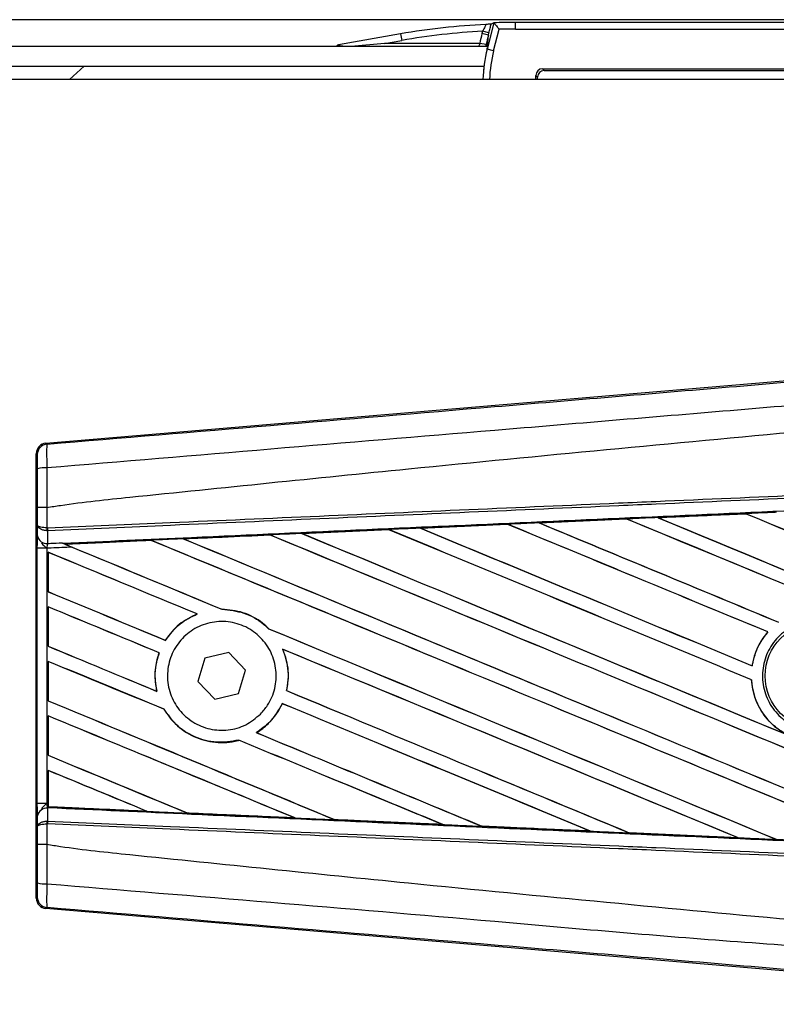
# Model space of a CAD drawing. Header units: millimetres. Extents: x 0 to 420, y 0 to 297.
# Tile 15 of 22: x 210 to 214, y 222 to 227. Entities that reach past the tile are written whole.
import ezdxf

# ---------------------------------------------------------------- set-up
doc = ezdxf.new("R2010")
doc.units = ezdxf.units.MM

msp = doc.modelspace()

# ---------------------------------------------------------------- linework, layer by layer
at = {"color": 7, "linetype": 'Continuous', "lineweight": 25}
for p, q in [((216.38975, 227.18436), (60.41313, 227.18436)), ((212.45769, 227.168), (212.42154, 227.02699)), ((212.45585, 227.01819), (212.48538, 227.13336)), ((212.45763, 227.16802), (212.45769, 227.168)), ((212.57289, 227.13445), (212.57289, 227.16989)), ((214.90823, 227.16989), (212.57289, 227.16989)), ((212.57289, 227.13445), (214.90823, 227.13445)), ((211.95807, 227.10862), (211.62601, 227.05007)), ((211.95807, 227.10862), (211.96422, 227.07371)), ((212.3966, 227.12256), (212.39345, 227.11028)), ((212.42777, 227.10148), (212.39345, 227.11028)), ((212.43092, 227.11376), (212.3966, 227.12256)), ((212.42284, 227.04257), (212.42777, 227.10148)), ((212.42777, 227.10148), (212.43092, 227.11376)), ((62.89458, 227.04257), (212.42421, 227.04257)), ((211.87154, 227.05737), (211.69437, 227.04187)), ((211.87154, 227.05737), (211.96422, 227.07371)), ((212.38184, 227.05737), (211.87154, 227.05737)), ((212.4167, 227.05098), (212.38184, 227.05737)), ((212.41527, 227.04257), (212.4167, 227.05098)), ((212.42154, 227.02699), (212.42218, 227.03464)), ((212.45585, 227.01819), (212.42154, 227.02699)), ((62.89458, 226.93622), (212.40394, 226.93622)), ((210.18613, 226.86532), (210.26491, 226.93622)), ((212.40355, 226.93622), (212.40096, 226.90519)), ((212.71743, 226.92175), (214.58154, 226.92175)), ((212.72671, 226.91247), (212.71743, 226.92175)), ((216.38975, 226.86532), (198.31064, 226.86532)), ((212.68198, 226.86532), (212.68198, 226.88631)), ((212.68198, 226.88631), (212.69126, 226.87703)), ((212.69126, 226.86532), (212.69126, 226.87703)), ((212.72671, 226.91247), (214.54499, 226.91247)), ((210.06114, 224.91971), (214.26656, 225.27431)), ((210.06114, 224.91971), (210.06669, 224.91462)), ((210.01473, 224.8581), (210.00919, 224.86319)), ((210.00919, 222.48659), (210.00919, 224.86319)), ((210.01556, 224.48098), (210.01556, 224.57546)), ((210.06648, 224.57559), (210.06652, 224.57559)), ((210.06652, 224.57559), (210.06652, 224.46631)), ((212.6991, 224.49325), (213.16747, 224.51409)), ((213.16774, 224.51396), (212.69959, 224.49306)), ((213.16747, 224.51409), (213.16774, 224.51396)), ((213.16774, 224.51396), (213.16832, 224.5134)), ((213.33446, 224.52138), (213.33415, 224.52149)), ((213.8041, 224.54226), (213.33446, 224.52138)), ((213.33642, 224.52088), (213.33446, 224.52138)), ((213.80395, 224.54233), (213.8041, 224.54226)), ((213.8041, 224.54226), (213.8047, 224.54169)), ((210.01505, 224.42317), (210.01556, 224.48098)), ((210.07005, 224.45124), (210.06647, 224.45131)), ((210.06652, 224.46631), (210.06876, 224.46631)), ((210.07005, 224.45124), (210.06944, 224.38297)), ((211.42989, 224.43657), (211.89464, 224.45735)), ((211.89464, 224.45735), (211.89536, 224.45702)), ((211.89536, 224.45702), (211.89592, 224.45649)), ((212.06436, 224.46493), (212.53104, 224.48576)), ((212.06513, 224.46464), (212.06436, 224.46493)), ((212.06701, 224.46417), (212.06513, 224.46464)), ((212.53104, 224.48576), (212.53149, 224.48555)), ((212.53149, 224.48555), (212.53206, 224.485)), ((212.69959, 224.49306), (212.6991, 224.49325)), ((212.70152, 224.49258), (212.69959, 224.49306)), ((210.62347, 224.39963), (210.16412, 224.37878)), ((210.62347, 224.39963), (210.62399, 224.39913)), ((210.79917, 224.40705), (210.79739, 224.4075)), ((211.25935, 224.42838), (211.2599, 224.42786)), ((211.43289, 224.43566), (211.43106, 224.43612)), ((210.01481, 222.9922), (210.01481, 224.35759)), ((210.06577, 224.35759), (210.01481, 224.35759)), ((210.06577, 224.35759), (210.06577, 222.9922)), ((210.14565, 224.38629), (210.15024, 224.3844)), ((210.16583, 224.37835), (210.16412, 224.37878)), ((210.07253, 224.33577), (210.07253, 224.12513)), ((210.07284, 224.3353), (210.07253, 224.33577)), ((210.07284, 224.12534), (210.07284, 224.3353)), ((210.07253, 224.12513), (210.07284, 224.12534)), ((210.07253, 224.04415), (210.07253, 223.83352)), ((210.07284, 224.04369), (210.07253, 224.04415)), ((210.07284, 223.83373), (210.07284, 224.04369)), ((211.00222, 224.03083), (211.00153, 224.03145)), ((210.86911, 224.00619), (210.87035, 224.00602)), ((211.25299, 223.92709), (211.25206, 223.92714)), ((210.69982, 223.86473), (210.6994, 223.86524)), ((213.92286, 223.90956), (213.92368, 223.90956)), ((210.07253, 223.83352), (210.07284, 223.83373)), ((211.32722, 223.81714), (211.32822, 223.81639)), ((210.66641, 223.79837), (210.66709, 223.79842)), ((210.91152, 223.77011), (210.87402, 223.64461)), ((211.03896, 223.8004), (210.91152, 223.77011)), ((211.1289, 223.70517), (211.03896, 223.8004)), ((210.07253, 223.75254), (210.07253, 223.54191)), ((210.07284, 223.75208), (210.07253, 223.75254)), ((210.07284, 223.54212), (210.07284, 223.75208)), ((213.83954, 223.72872), (213.839, 223.72928)), ((211.09141, 223.57967), (211.1289, 223.70517)), ((213.83544, 223.65413), (213.83605, 223.65421)), ((210.87402, 223.64461), (210.96397, 223.54939)), ((210.6548, 223.5918), (210.654, 223.59247)), ((210.96397, 223.54939), (211.09141, 223.57967)), ((211.34862, 223.5958), (211.34797, 223.59573)), ((210.07253, 223.54191), (210.07284, 223.54212)), ((210.69248, 223.49598), (210.69317, 223.49603)), ((211.32454, 223.52664), (211.32498, 223.52612)), ((210.07253, 223.46093), (210.07253, 223.2503)), ((210.07284, 223.46047), (210.07253, 223.46093)), ((210.07284, 223.25051), (210.07284, 223.46047)), ((211.18751, 223.37104), (211.18648, 223.37114)), ((211.09254, 223.33094), (211.09299, 223.33042)), ((210.07253, 223.2503), (210.07284, 223.25051)), ((210.07253, 223.16932), (210.07253, 222.9919)), ((210.07284, 223.16885), (210.07253, 223.16932)), ((210.07284, 222.97566), (210.07284, 223.16885)), ((210.06577, 222.9922), (210.01481, 222.9922)), ((210.06577, 222.9922), (210.07253, 222.9919)), ((210.07246, 222.96891), (210.07244, 222.96669)), ((210.07253, 222.9919), (210.07253, 222.97403)), ((210.07253, 222.97403), (210.07259, 222.97516)), ((210.07284, 222.97566), (210.07259, 222.97516)), ((210.07259, 222.97516), (210.60013, 222.95121)), ((210.01556, 222.8688), (210.01505, 222.92661)), ((210.06944, 222.96682), (210.07005, 222.89854)), ((210.07244, 222.96669), (210.06944, 222.96682)), ((210.60013, 222.95121), (210.59794, 222.95184)), ((210.81611, 222.94196), (210.81677, 222.9414)), ((211.39217, 222.91541), (211.38989, 222.91606)), ((210.01556, 222.77432), (210.01556, 222.8688)), ((210.07005, 222.89854), (210.06647, 222.89847)), ((210.06652, 222.88347), (210.06652, 222.77419)), ((210.06876, 222.88347), (210.06652, 222.88347)), ((211.60449, 222.9064), (211.60518, 222.90581)), ((212.18344, 222.87983), (212.18108, 222.8805)), ((212.18344, 222.87983), (212.18433, 222.87949)), ((212.39265, 222.87102), (212.39336, 222.87042)), ((212.39397, 222.87014), (212.39336, 222.87042)), ((212.39336, 222.87042), (212.97393, 222.84447)), ((212.97393, 222.84447), (212.97151, 222.84515)), ((212.97393, 222.84447), (212.97444, 222.84428)), ((213.18059, 222.83584), (213.18131, 222.83522)), ((213.18164, 222.83506), (213.18131, 222.83522)), ((213.76394, 222.80922), (213.18164, 222.83506)), ((210.06652, 222.77419), (210.06648, 222.77419)), ((213.76366, 222.80932), (213.76119, 222.81002)), ((213.76366, 222.80932), (213.76394, 222.80922)), ((210.00919, 222.48659), (210.01473, 222.49168)), ((210.06669, 222.43516), (210.06114, 222.43007)), ((214.26656, 222.07547), (210.06114, 222.43007))]:
    msp.add_line(p, q, dxfattribs=at)
msp.add_circle((214.19189, 223.67489), 0.28359, dxfattribs=at)
for centre, radius, start, end in [((211.62852, 227.0364), 0.01389, 100.42565, 153.66125), ((210.07146, 224.8581), 0.05672, 94.82433, 179.99539), ((210.05471, 224.65592), 0.13186, 85.09319, 107.31758), ((210.22345, 224.45824), 0.15713, 177.05597, 182.52778), ((210.22704, 224.47224), 0.15839, 182.14324, 187.61854), ((210.06435, 224.43298), 0.05027, 191.25385, 275.81306), ((210.06435, 222.9168), 0.05027, 84.18694, 168.74615), ((210.22345, 222.89154), 0.15713, 177.47222, 182.94403), ((210.22704, 222.87755), 0.15839, 172.38146, 177.85676), ((210.05471, 222.69386), 0.13186, 252.68242, 274.90681), ((210.07146, 222.49169), 0.05672, 180.00461, 265.17567)]:
    msp.add_arc(centre, radius, start, end, dxfattribs=at)
for centre, major_axis, ratio, start_param, end_param in [((212.57363, 223.61701), (-0.30901, 3.53196), 0.9998496, 6.2409572, 6.3704384), ((212.5358, 224.04945), (2.84545, 2.99629), 0.6310263, 1.0071943, 1.0116565), ((212.57298, 223.62444), (-0.30901, 3.53196), 0.9998496, 6.1959322, 6.2284522), ((212.57298, 223.62444), (0.30592, -3.49666), 0.9998465, 3.0543395, 3.0792767), ((212.57363, 223.61701), (0.30592, -3.49666), 0.9998465, 3.1047792, 3.2288458), ((213.11366, 226.92007), (0.0634, 0.75793), 0.9787714, 1.3996837, 1.4709399), ((213.11366, 226.92007), (0.06051, 0.72336), 0.97672, 1.3996837, 1.4709399), ((213.10748, 226.8461), (0.06025, 0.72032), 0.9808315, 1.3996837, 1.6260534), ((213.10748, 226.8461), (0.05736, 0.68575), 0.9787714, 1.3996837, 1.6245401), ((212.71744, 226.8863), (0.02507, -0.02507), 0.9996955, 2.3563468, 3.9268385), ((212.72672, 226.87702), (0.02507, -0.02507), 0.9996955, 2.3563468, 3.9268385), ((210.06591, 224.86319), (-0.04176, 0.03839), 0.9999298, 5.5398822, 7.0264884), ((216.24165, 223.58699), (60.7812, 2.65457), 0.0174384, 1.6206202, 1.6283115), ((216.24165, 222.66699), (60.81632, -25.19287), 0.0080625, 1.5741362, 1.6247061), ((216.24165, 222.66699), (60.78088, -25.17818), 0.0080625, 1.5741362, 1.6247216), ((216.24165, 223.89097), (60.81632, -25.19287), 0.0080625, 4.6679028, 4.7087439), ((216.24165, 223.58699), (60.7812, 2.65457), 0.0174384, 1.6101394, 1.6178511), ((216.24165, 223.89097), (60.78088, -25.17818), 0.0080625, 4.6679124, 4.70873), ((216.24165, 222.9586), (60.81632, -25.19287), 0.0080625, 1.5811211, 1.6142297), ((216.24165, 222.9586), (60.78088, -25.17818), 0.0080625, 1.5811349, 1.6142408), ((216.24165, 223.58699), (60.7812, 2.65457), 0.0174384, 1.6415937, 1.6492334), ((216.24165, 222.08376), (60.81632, -25.19287), 0.0080625, 1.6137014, 1.6456745), ((216.24165, 222.08376), (60.78088, -25.17818), 0.0080625, 1.6137346, 1.6456952), ((216.24165, 223.30775), (60.81632, -25.19287), 0.0080625, 4.6469879, 4.676221), ((216.24165, 223.58699), (60.7812, 2.65457), 0.0174384, 1.6311045, 1.6387719), ((216.24165, 223.30775), (60.78088, -25.17818), 0.0080625, 4.6469916, 4.676189), ((216.24165, 222.37537), (60.81632, -25.19287), 0.0080625, 1.6122595, 1.6351872), ((216.24165, 222.37537), (60.78088, -25.17818), 0.0080625, 1.6122952, 1.635206), ((216.24165, 223.59936), (60.81632, -25.19287), 0.0080625, 4.657446, 4.6785423), ((216.24165, 223.59936), (60.78088, -25.17818), 0.0080625, 4.657452, 4.6785144), ((216.24165, 223.58699), (60.7812, 2.65457), 0.0174384, 1.6625911, 1.6701642), ((216.24165, 221.50054), (60.81632, -25.19287), 0.0080625, 1.6019097, 1.6666749), ((216.24165, 221.50054), (60.78088, -25.17818), 0.0080625, 1.6019696, 1.6666926), ((216.24165, 222.72453), (60.81632, -25.19287), 0.0080625, 4.6260612, 4.6913082), ((216.24165, 223.58699), (60.7812, 2.65457), 0.0174384, 1.6520889, 1.6596971), ((216.24165, 222.72453), (60.78088, -25.17818), 0.0080625, 4.6260664, 4.6912803), ((216.24165, 221.79215), (60.81632, -25.19287), 0.0080625, 1.5889473, 1.6561698), ((216.24165, 221.79215), (60.78088, -25.17818), 0.0080625, 1.5889989, 1.6561903), ((216.24165, 223.01614), (60.81632, -25.19287), 0.0080625, 4.6365269, 4.6792527), ((216.24165, 223.01614), (60.78088, -25.17818), 0.0080625, 4.6365302, 4.6791045), ((216.24165, 222.43292), (60.81632, -25.19287), 0.0080625, 4.6155889, 4.6162365), ((216.24165, 222.43292), (60.78088, -25.17818), 0.0080625, 4.6155994, 4.6294087), ((216.24165, 222.43292), (60.81632, -25.19287), 0.0080625, 4.6162365, 4.6294706), ((216.24165, 221.20893), (60.81632, -25.19287), 0.0080625, 1.662571, 1.675749), ((216.24165, 221.20893), (60.78088, -25.17818), 0.0080625, 1.6626432, 1.6758033), ((216.24165, 222.1413), (60.81632, -25.19287), 0.0080625, 4.614116, 4.6244786), ((216.24165, 222.1413), (60.78088, -25.17818), 0.0080625, 4.6140616, 4.6244184), ((216.24165, 220.91731), (60.81632, -25.19287), 0.0080625, 1.6659268, 1.675749), ((216.24165, 220.91731), (60.78088, -25.17818), 0.0080625, 1.6659917, 1.6758033), ((216.24165, 222.43292), (60.81632, -25.19287), 0.0080625, 4.6335933, 4.6783545), ((216.24165, 222.43292), (60.78088, -25.17818), 0.0080625, 4.6335606, 4.6783179), ((216.24165, 221.84969), (60.81632, -25.19287), 0.0080625, 4.614116, 4.6237352), ((216.24165, 221.84969), (60.78088, -25.17818), 0.0080625, 4.6140616, 4.6236682), ((216.24165, 221.20893), (60.81632, -25.19287), 0.0080625, 1.6148882, 1.6550317), ((216.24165, 221.20893), (60.78088, -25.17818), 0.0080625, 1.6149572, 1.6550624), ((216.24165, 220.6257), (60.81632, -25.19287), 0.0080625, 1.6654961, 1.675749), ((216.24165, 220.6257), (60.78088, -25.17818), 0.0080625, 1.665561, 1.6758033), ((216.24165, 222.1413), (60.81632, -25.19287), 0.0080625, 4.6351756, 4.6653921), ((216.24165, 222.1413), (60.78088, -25.17818), 0.0080625, 4.6351392, 4.6653454), ((216.24165, 221.55808), (60.81632, -25.19287), 0.0080625, 4.614116, 4.6394359), ((216.24165, 221.55808), (60.78088, -25.17818), 0.0080625, 4.6140616, 4.6393619), ((216.24165, 220.91731), (60.81632, -25.19287), 0.0080625, 1.6278844, 1.655076), ((216.24165, 220.91731), (60.78088, -25.17818), 0.0080625, 1.627964, 1.6551159), ((216.24165, 220.33409), (60.81632, -25.19287), 0.0080625, 1.6539356, 1.675749), ((216.24165, 220.33409), (60.78088, -25.17818), 0.0080625, 1.6540446, 1.6758033), ((216.24165, 221.84969), (60.81632, -25.19287), 0.0080625, 4.6325112, 4.6524197), ((216.24165, 221.84969), (60.78088, -25.17818), 0.0080625, 4.6324797, 4.6523609), ((216.24165, 220.6257), (60.81632, -25.19287), 0.0080625, 1.6408998, 1.6589038), ((216.24165, 220.6257), (60.78088, -25.17818), 0.0080625, 1.6409924, 1.6589459), ((216.24165, 221.26647), (60.81632, -25.19287), 0.0080625, 4.614116, 4.6264399), ((216.24165, 221.26647), (60.78088, -25.17818), 0.0080625, 4.6140616, 4.6263463), ((216.24165, 220.04248), (60.81632, -25.19287), 0.0080625, 1.6669927, 1.675749), ((216.24165, 220.04248), (60.78088, -25.17818), 0.0080625, 1.6671231, 1.6758033), ((216.24165, 223.76279), (60.7812, -2.65457), 0.0174384, 4.6114834, 4.6201637), ((216.24165, 223.76279), (60.7812, -2.65457), 0.0174384, 4.6237681, 4.6332421), ((216.24165, 223.76279), (60.7812, -2.65457), 0.0174384, 4.6367837, 4.6462943), ((216.24165, 223.76279), (60.7812, -2.65457), 0.0174384, 4.6497827, 4.6593227), ((216.24165, 223.76279), (60.7812, -2.65457), 0.0174384, 4.6627672, 4.6723296), ((216.24165, 223.76279), (60.7812, -2.65457), 0.0174384, 4.6757396, 4.6853172), ((210.06591, 222.48659), (-0.04176, -0.03839), 0.9999298, 5.5398822, 7.0264884)]:
    msp.add_ellipse(centre, major_axis=major_axis, ratio=ratio, start_param=start_param, end_param=end_param, dxfattribs=at)
for points, knots in [([(212.41398, 227.15887), (212.4141, 227.15877), (212.41441, 227.15851), (212.41293, 227.15446), (212.40909, 227.14621), (212.40341, 227.13502), (212.39889, 227.12675), (212.3966, 227.12256)], [0, 0, 0, 0, 0.1198481, 0.3183141, 0.5328656, 0.7630213, 1, 1, 1, 1]), ([(212.44239, 227.16096), (212.44157, 227.16083), (212.43961, 227.16051), (212.42861, 227.15977), (212.41862, 227.15916), (212.41406, 227.15888), (212.41398, 227.15887)], [0, 0, 0, 0, 0.291984, 0.6959149, 0.9948299, 1, 1, 1, 1]), ([(212.43092, 227.11376), (212.43304, 227.12215), (212.4374, 227.13934), (212.4407, 227.15365), (212.44239, 227.16096)], [0, 0, 0, 0, 0.4885692, 1, 1, 1, 1]), ([(212.45769, 227.168), (212.45802, 227.16759), (212.45868, 227.16678), (212.46242, 227.16211), (212.46794, 227.15521), (212.47571, 227.1455), (212.48192, 227.13771), (212.48532, 227.13344), (212.48538, 227.13336)], [0, 0, 0, 0, 0.1679428, 0.3353029, 0.5164487, 0.7333953, 0.9947379, 1, 1, 1, 1]), ([(211.64839, 227.04257), (211.64494, 227.0428), (211.63896, 227.0432), (211.63189, 227.04544), (211.62711, 227.0473), (211.62461, 227.04872), (211.62404, 227.04946), (211.6246, 227.04981), (211.62544, 227.04998), (211.62594, 227.05006), (211.62601, 227.05007)], [0, 0, 0, 0, 0.2525016, 0.4367111, 0.6219504, 0.7608306, 0.8679636, 0.9416417, 0.9921803, 1, 1, 1, 1]), ([(212.38184, 227.05737), (212.38038, 227.05331), (212.3785, 227.04809), (212.37726, 227.04357), (212.37698, 227.04257)], [0, 0, 0, 0, 0.77886434, 1, 1, 1, 1]), ([(210.06669, 224.91462), (210.86418, 224.98122), (212.07905, 225.08269), (213.71608, 225.22), (214.97278, 225.32561), (215.81101, 225.39624), (216.23003, 225.43155)], [0, 0, 0, 0, 0.38905274, 0.59267292, 0.79638077, 1, 1, 1, 1]), ([(216.24063, 225.30518), (216.24062, 225.30518), (215.82064, 225.26999), (214.98058, 225.19891), (213.721, 225.09318), (212.08116, 224.9556), (210.86436, 224.85398), (210.06599, 224.7873)], [0, 0, 0, 0, 0.0000007, 0.2037107, 0.4074721, 0.6112331, 1, 1, 1, 1]), ([(210.06652, 224.57559), (210.09034, 224.57942), (210.23732, 224.60301), (210.88222, 224.66866), (212.20724, 224.80548), (214.11894, 224.98553), (215.53379, 225.11639), (216.24165, 225.18186)], [0, 0, 0, 0, 0.0117013, 0.0722088, 0.3141935, 0.6568871, 1, 1, 1, 1]), ([(210.06669, 224.91462), (210.06618, 224.91287), (210.06518, 224.90939), (210.06452, 224.88454), (210.06461, 224.84838), (210.06526, 224.81344), (210.06584, 224.79258), (210.06599, 224.7873)], [0, 0, 0, 0, 0.2310896, 0.4626691, 0.6930315, 0.9222733, 1, 1, 1, 1]), ([(210.01546, 224.78181), (210.01546, 224.78498), (210.01545, 224.79752), (210.01537, 224.81851), (210.01521, 224.84021), (210.01498, 224.85507), (210.01482, 224.85709), (210.01473, 224.8581)], [0, 0, 0, 0, 0.077747, 0.3068364, 0.5369565, 0.7685092, 1, 1, 1, 1]), ([(210.01556, 224.57546), (210.01555, 224.59361), (210.01555, 224.6625), (210.0155, 224.7312), (210.01546, 224.78181)], [0, 0, 0, 0, 0.2634259, 1, 1, 1, 1]), ([(210.06599, 224.7873), (210.06612, 224.73541), (210.06629, 224.66493), (210.06644, 224.59424), (210.06648, 224.57559)], [0, 0, 0, 0, 0.7361158, 1, 1, 1, 1]), ([(210.06876, 224.46631), (210.28779, 224.47586), (210.77256, 224.497), (211.5243, 224.52978), (212.32381, 224.56465), (212.92408, 224.59082), (213.52438, 224.617), (214.12468, 224.64318), (215.09698, 224.68557), (215.80264, 224.71634), (216.24127, 224.73547)], [0, 0, 0, 0, 0.1067875, 0.2363437, 0.3660006, 0.49568, 0.5280684, 0.6576246, 0.7871807, 1, 1, 1, 1]), ([(216.24193, 224.72043), (215.80334, 224.7013), (215.09775, 224.67052), (214.12555, 224.62812), (213.52532, 224.60194), (212.92508, 224.57576), (212.32487, 224.54958), (211.52544, 224.51472), (210.77377, 224.48193), (210.28906, 224.46079), (210.07005, 224.45124)], [0, 0, 0, 0, 0.2128192, 0.3423754, 0.4719315, 0.5043199, 0.6339993, 0.7636563, 0.8932125, 1, 1, 1, 1]), ([(210.15024, 224.3844), (210.37968, 224.39482), (210.92141, 224.4194), (211.62038, 224.45092), (212.40294, 224.48605), (213.18615, 224.52105), (214.12676, 224.56283), (215.06791, 224.60437), (215.774, 224.63534), (216.16629, 224.65248), (216.24474, 224.6559)], [0, 0, 0, 0, 0.1133009, 0.26751, 0.3446127, 0.4988218, 0.6530308, 0.8072398, 0.9614489, 1, 1, 1, 1]), ([(210.06648, 224.57559), (210.0602, 224.57558), (210.04764, 224.57558), (210.03174, 224.57555), (210.02035, 224.57552), (210.01598, 224.57548), (210.01564, 224.57546), (210.01556, 224.57546)], [0, 0, 0, 0, 0.2310628, 0.4621255, 0.6931886, 0.9283933, 1, 1, 1, 1]), ([(213.96953, 224.54967), (213.95892, 224.5492), (213.90373, 224.54675), (213.84854, 224.54431), (213.80395, 224.54233)], [0, 0, 0, 0, 0.1920833, 1, 1, 1, 1]), ([(213.33415, 224.52149), (213.32355, 224.52102), (213.26798, 224.51855), (213.21243, 224.51609), (213.16747, 224.51409)], [0, 0, 0, 0, 0.1907829, 1, 1, 1, 1]), ([(213.33415, 224.52149), (213.46221, 224.52718), (213.6188, 224.53413), (213.77542, 224.54107), (213.80395, 224.54233)], [0, 0, 0, 0, 0.81785239, 1, 1, 1, 1]), ([(210.06652, 224.46631), (210.06053, 224.46664), (210.04863, 224.46728), (210.03338, 224.47001), (210.0218, 224.47379), (210.01652, 224.47764), (210.01559, 224.48011), (210.01556, 224.48094), (210.01556, 224.48098)], [0, 0, 0, 0, 0.2164201, 0.4299321, 0.6491465, 0.8823001, 0.9946844, 1, 1, 1, 1]), ([(210.06647, 224.45131), (210.06048, 224.45197), (210.04858, 224.45326), (210.03334, 224.45879), (210.02177, 224.46643), (210.01651, 224.47423), (210.01559, 224.47923), (210.01556, 224.48091), (210.01556, 224.48098)], [0, 0, 0, 0, 0.2164201, 0.4299321, 0.6491465, 0.8823001, 0.9946844, 1, 1, 1, 1]), ([(211.89536, 224.45702), (211.85634, 224.45527), (211.70154, 224.44831), (211.5468, 224.44134), (211.43106, 224.43612)], [0, 0, 0, 0, 0.2520371, 1, 1, 1, 1]), ([(212.06436, 224.46493), (212.05376, 224.46446), (211.99719, 224.46193), (211.94062, 224.45941), (211.89464, 224.45735)], [0, 0, 0, 0, 0.1872412, 1, 1, 1, 1]), ([(212.53149, 224.48555), (212.43689, 224.48131), (212.28141, 224.47435), (212.12599, 224.46738), (212.06513, 224.46464)], [0, 0, 0, 0, 0.60839948, 1, 1, 1, 1]), ([(212.6991, 224.49325), (212.6885, 224.49277), (212.63367, 224.49033), (212.57765, 224.48783), (212.53223, 224.48581), (212.53104, 224.48576)], [0, 0, 0, 0, 0.1891642, 0.9787735, 1, 1, 1, 1]), ([(210.01481, 224.35759), (210.01482, 224.36969), (210.01484, 224.39215), (210.01496, 224.41312), (210.01504, 224.42184), (210.01505, 224.42317)], [0, 0, 0, 0, 0.4977123, 0.9237782, 1, 1, 1, 1]), ([(210.16165, 224.37975), (210.21654, 224.38221), (210.36987, 224.38908), (210.52329, 224.39596), (210.62178, 224.40037)], [0, 0, 0, 0, 0.3579755, 1, 1, 1, 1]), ([(210.79567, 224.40817), (210.78509, 224.40769), (210.73218, 224.40532), (210.67422, 224.40272), (210.62684, 224.4006), (210.62178, 224.40037)], [0, 0, 0, 0, 0.1825482, 0.9127414, 1, 1, 1, 1]), ([(210.62178, 224.40037), (210.62231, 224.40015), (210.62323, 224.39975), (210.6234, 224.39966), (210.62347, 224.39963)], [0, 0, 0, 0, 0.5769873, 1, 1, 1, 1]), ([(210.79567, 224.40817), (210.86492, 224.41127), (211.01906, 224.41818), (211.17329, 224.42508), (211.25823, 224.42889)], [0, 0, 0, 0, 0.4492129, 1, 1, 1, 1]), ([(210.79739, 224.4075), (210.79722, 224.40756), (210.79694, 224.40766), (210.79602, 224.40803), (210.79567, 224.40817)], [0, 0, 0, 0, 0.615701, 1, 1, 1, 1]), ([(211.25935, 224.42838), (211.11966, 224.42207), (210.96564, 224.41512), (210.8117, 224.40815), (210.79739, 224.4075)], [0, 0, 0, 0, 0.9070225, 1, 1, 1, 1]), ([(211.42989, 224.43657), (211.4193, 224.4361), (211.36208, 224.43353), (211.30486, 224.43097), (211.25823, 224.42889)], [0, 0, 0, 0, 0.18503, 1, 1, 1, 1]), ([(211.25823, 224.42889), (211.25865, 224.42871), (211.25924, 224.42845), (211.25933, 224.4284), (211.25935, 224.42838)], [0, 0, 0, 0, 0.6973497, 1, 1, 1, 1]), ([(211.43106, 224.43612), (211.4309, 224.43618), (211.43068, 224.43626), (211.43005, 224.43651), (211.42989, 224.43657)], [0, 0, 0, 0, 0.748666, 1, 1, 1, 1]), ([(210.0366, 224.38524), (210.04203, 224.37929), (210.05101, 224.36946), (210.06147, 224.36101), (210.06566, 224.35767), (210.06577, 224.35759)], [0, 0, 0, 0, 0.5998185, 0.9900583, 1, 1, 1, 1]), ([(210.06944, 224.38297), (210.06932, 224.38245), (210.06849, 224.37908), (210.06714, 224.37164), (210.06616, 224.36301), (210.06582, 224.35833), (210.06577, 224.35759)], [0, 0, 0, 0, 0.0771068, 0.5053181, 0.9215233, 1, 1, 1, 1]), ([(210.20084, 224.36348), (210.16362, 224.36185), (210.11859, 224.35989), (210.07357, 224.35793), (210.06577, 224.35759)], [0, 0, 0, 0, 0.8265638, 1, 1, 1, 1]), ([(210.06944, 224.38297), (210.07531, 224.38322), (210.10071, 224.38433), (210.12612, 224.38544), (210.14565, 224.38629)], [0, 0, 0, 0, 0.231001, 1, 1, 1, 1]), ([(210.14565, 224.38629), (210.15773, 224.38131), (210.17601, 224.37378), (210.19455, 224.36609), (210.20084, 224.36348)], [0, 0, 0, 0, 0.6608732, 1, 1, 1, 1]), ([(210.16165, 224.37975), (210.15972, 224.38053), (210.1563, 224.38191), (210.15207, 224.38365), (210.15024, 224.3844)], [0, 0, 0, 0, 0.5670555, 1, 1, 1, 1]), ([(210.16412, 224.37878), (210.16393, 224.37885), (210.16356, 224.37898), (210.16227, 224.3795), (210.16165, 224.37975)], [0, 0, 0, 0, 0.51745328, 1, 1, 1, 1]), ([(211.25299, 223.92709), (211.24226, 223.937), (211.20227, 223.97396), (211.11819, 224.02013), (211.03991, 224.02773), (211.00153, 224.03145)], [0, 0, 0, 0, 0.1573825, 0.5868292, 1, 1, 1, 1]), ([(211.00222, 224.03083), (211.04204, 224.02676), (211.1219, 224.01858), (211.20464, 223.97127), (211.24299, 223.93559), (211.25206, 223.92714)], [0, 0, 0, 0, 0.431457, 0.865462, 1, 1, 1, 1]), ([(210.86911, 224.00619), (210.83561, 223.98966), (210.7679, 223.95623), (210.7224, 223.89578), (210.6994, 223.86524)], [0, 0, 0, 0, 0.4947316, 1, 1, 1, 1]), ([(210.69982, 223.86473), (210.72416, 223.8968), (210.77014, 223.95737), (210.83829, 223.99045), (210.87035, 224.00602)], [0, 0, 0, 0, 0.5295417, 1, 1, 1, 1]), ([(214.40156, 223.46326), (214.37545, 223.44204), (214.32321, 223.39959), (214.22374, 223.37337), (214.12238, 223.37944), (214.02842, 223.41931), (213.95303, 223.48789), (213.9046, 223.5776), (213.88861, 223.67823), (213.90681, 223.77844), (213.95712, 223.86698), (214.0339, 223.93391), (214.12854, 223.97166), (214.23038, 223.97596), (214.32792, 223.94629), (214.41013, 223.88598), (214.46769, 223.8019), (214.49425, 223.70341), (214.48643, 223.60212), (214.45161, 223.51942), (214.41547, 223.47886), (214.40156, 223.46326)], [0, 0, 0, 0, 0.0537008, 0.107401, 0.161118, 0.214849, 0.268575, 0.3222758, 0.3759418, 0.429583, 0.4832243, 0.5368906, 0.5905915, 0.6443177, 0.6980486, 0.7517655, 0.8054595, 0.8591318, 0.9127903, 0.9664454, 1, 1, 1, 1]), ([(211.20901, 223.47072), (211.18371, 223.44966), (211.13311, 223.40752), (211.03615, 223.38078), (210.93693, 223.38561), (210.8445, 223.4237), (210.77005, 223.49019), (210.72195, 223.57754), (210.70554, 223.67564), (210.72242, 223.77343), (210.77056, 223.8601), (210.84463, 223.92609), (210.93655, 223.964), (211.03609, 223.96935), (211.13191, 223.9413), (211.21299, 223.883), (211.27003, 223.80121), (211.29677, 223.70524), (211.28999, 223.60641), (211.25688, 223.52571), (211.22227, 223.48596), (211.20901, 223.47072)], [0, 0, 0, 0, 0.053804, 0.1076031, 0.1615183, 0.2155014, 0.269422, 0.323168, 0.3767051, 0.4301008, 0.4834934, 0.5370217, 0.5907565, 0.6446694, 0.6986525, 0.7525749, 0.8063418, 0.8599294, 0.9133852, 0.9668046, 1, 1, 1, 1]), ([(213.92286, 223.90956), (213.91077, 223.89423), (213.87391, 223.84751), (213.84848, 223.78336), (213.8403, 223.73665), (213.839, 223.72928)], [0, 0, 0, 0, 0.2914904, 0.8881008, 1, 1, 1, 1]), ([(213.83954, 223.72872), (213.84899, 223.76771), (213.86504, 223.83396), (213.90659, 223.88753), (213.92368, 223.90956)], [0, 0, 0, 0, 0.5886716, 1, 1, 1, 1]), ([(211.32722, 223.81714), (211.33993, 223.77953), (211.36435, 223.70726), (211.35328, 223.63188), (211.34797, 223.59573)], [0, 0, 0, 0, 0.520389, 1, 1, 1, 1]), ([(211.34862, 223.5958), (211.35132, 223.61022), (211.36133, 223.66376), (211.35629, 223.74081), (211.33533, 223.79727), (211.32822, 223.81639)], [0, 0, 0, 0, 0.1960692, 0.727723, 1, 1, 1, 1]), ([(210.66641, 223.79837), (210.66105, 223.78153), (210.64363, 223.72675), (210.64124, 223.65511), (210.65159, 223.60429), (210.654, 223.59247)], [0, 0, 0, 0, 0.2539841, 0.8264322, 1, 1, 1, 1]), ([(210.6548, 223.5918), (210.64885, 223.63109), (210.63824, 223.70112), (210.65829, 223.76874), (210.66709, 223.79842)], [0, 0, 0, 0, 0.5610233, 1, 1, 1, 1]), ([(213.83544, 223.65413), (213.83602, 223.64666), (213.83971, 223.5994), (213.86591, 223.51434), (213.93107, 223.4213), (213.99024, 223.3816), (214.01608, 223.36425)], [0, 0, 0, 0, 0.06334465, 0.40073353, 0.73819073, 1, 1, 1, 1]), ([(214.02379, 223.36072), (214.003, 223.37352), (213.94812, 223.40729), (213.88023, 223.4894), (213.84348, 223.58097), (213.83775, 223.63746), (213.83605, 223.65421)], [0, 0, 0, 0, 0.20128692, 0.53121859, 0.86098152, 1, 1, 1, 1]), ([(210.69248, 223.49598), (210.71137, 223.46879), (210.75314, 223.40866), (210.84969, 223.34488), (210.96694, 223.31301), (211.05056, 223.31932), (211.09115, 223.32994), (211.09299, 223.33042)], [0, 0, 0, 0, 0.2124905, 0.4699569, 0.7284596, 0.9876644, 1, 1, 1, 1]), ([(211.09254, 223.33094), (211.05283, 223.32443), (210.97325, 223.31137), (210.85475, 223.34364), (210.75599, 223.40637), (210.71299, 223.46773), (210.69317, 223.49603)], [0, 0, 0, 0, 0.2586156, 0.5182547, 0.7778659, 1, 1, 1, 1]), ([(211.32454, 223.52664), (211.30477, 223.49177), (211.26965, 223.42982), (211.21178, 223.38899), (211.18648, 223.37114)], [0, 0, 0, 0, 0.5628369, 1, 1, 1, 1]), ([(211.18751, 223.37104), (211.19086, 223.37315), (211.21559, 223.3887), (211.26909, 223.4331), (211.30761, 223.48849), (211.32465, 223.52539), (211.32498, 223.52612)], [0, 0, 0, 0, 0.0566586, 0.4186058, 0.988574, 1, 1, 1, 1]), ([(210.01505, 222.92661), (210.01498, 222.93611), (210.01486, 222.9538), (210.01481, 222.9783), (210.01481, 222.99044), (210.01481, 222.9922)], [0, 0, 0, 0, 0.4975078, 0.9271867, 1, 1, 1, 1]), ([(210.06577, 222.9922), (210.06566, 222.99211), (210.06147, 222.98877), (210.05101, 222.98033), (210.04203, 222.97049), (210.0366, 222.96454)], [0, 0, 0, 0, 0.0099417, 0.4001815, 1, 1, 1, 1]), ([(210.06577, 222.9922), (210.06582, 222.99152), (210.06616, 222.98681), (210.06719, 222.97728), (210.06865, 222.97049), (210.06944, 222.96682)], [0, 0, 0, 0, 0.07186819, 0.49878626, 1, 1, 1, 1]), ([(210.07253, 222.9919), (210.07252, 222.98725), (210.07252, 222.9786), (210.07247, 222.97054), (210.07244, 222.96719), (210.07244, 222.96669)], [0, 0, 0, 0, 0.4979723, 0.9247743, 1, 1, 1, 1]), ([(210.07246, 222.96891), (210.07247, 222.97042), (210.07249, 222.97254), (210.07252, 222.9737), (210.07253, 222.97403)], [0, 0, 0, 0, 0.7081808, 1, 1, 1, 1]), ([(216.24474, 222.69388), (216.16629, 222.6973), (215.774, 222.71444), (215.06791, 222.74541), (214.12676, 222.78695), (213.18615, 222.82873), (212.40294, 222.86373), (211.62039, 222.89886), (210.89543, 222.93155), (210.32781, 222.95732), (210.07246, 222.96891)], [0, 0, 0, 0, 0.0380636, 0.1903223, 0.342581, 0.4948397, 0.6470984, 0.723226, 0.8754847, 1, 1, 1, 1]), ([(210.60254, 222.95027), (210.53566, 222.95327), (210.39254, 222.95968), (210.21588, 222.9676), (210.10611, 222.97253), (210.07253, 222.97403)], [0, 0, 0, 0, 0.3784171, 0.8098591, 1, 1, 1, 1]), ([(210.60013, 222.95121), (210.60037, 222.95113), (210.60079, 222.95097), (210.602, 222.95049), (210.60254, 222.95027)], [0, 0, 0, 0, 0.5548092, 1, 1, 1, 1]), ([(210.60254, 222.95027), (210.61312, 222.9498), (210.66602, 222.94742), (210.73804, 222.9442), (210.7995, 222.94144), (210.81861, 222.94059)], [0, 0, 0, 0, 0.1469211, 0.7346058, 1, 1, 1, 1]), ([(210.81861, 222.94059), (210.81806, 222.94083), (210.81708, 222.94125), (210.81686, 222.94135), (210.81677, 222.9414)], [0, 0, 0, 0, 0.5692261, 1, 1, 1, 1]), ([(210.81677, 222.9414), (210.82462, 222.94105), (211.01634, 222.93237), (211.20819, 222.92371), (211.39217, 222.91541)], [0, 0, 0, 0, 0.040966, 1, 1, 1, 1]), ([(211.39367, 222.91483), (211.33498, 222.91746), (211.21272, 222.92293), (211.02413, 222.93138), (210.89115, 222.93734), (210.82171, 222.94045), (210.81861, 222.94059)], [0, 0, 0, 0, 0.3060679, 0.6376123, 0.9838287, 1, 1, 1, 1]), ([(210.01556, 222.8688), (210.01556, 222.86888), (210.01559, 222.87055), (210.01651, 222.87556), (210.02177, 222.88335), (210.03334, 222.89099), (210.04858, 222.89652), (210.06048, 222.89782), (210.06647, 222.89847)], [0, 0, 0, 0, 0.0053156, 0.1176999, 0.3508535, 0.5700679, 0.7835799, 1, 1, 1, 1]), ([(210.01556, 222.8688), (210.01556, 222.86884), (210.01559, 222.86967), (210.01652, 222.87214), (210.0218, 222.87599), (210.03338, 222.87977), (210.04863, 222.88251), (210.06053, 222.88315), (210.06652, 222.88347)], [0, 0, 0, 0, 0.0053156, 0.1176999, 0.3508535, 0.5700679, 0.7835799, 1, 1, 1, 1]), ([(216.24127, 222.61431), (215.80264, 222.63344), (215.09698, 222.66421), (214.12468, 222.70661), (213.52438, 222.73278), (212.92408, 222.75896), (212.32381, 222.78514), (211.5243, 222.82), (210.77256, 222.85278), (210.28779, 222.87392), (210.06876, 222.88347)], [0, 0, 0, 0, 0.2128192, 0.3423754, 0.4719316, 0.50432, 0.6339994, 0.7636564, 0.8932125, 1, 1, 1, 1]), ([(210.07005, 222.89854), (210.28906, 222.88899), (210.77377, 222.86785), (211.52544, 222.83507), (212.32487, 222.8002), (212.92508, 222.77402), (213.52532, 222.74784), (214.12555, 222.72166), (215.09775, 222.67926), (215.80334, 222.64848), (216.24193, 222.62935)], [0, 0, 0, 0, 0.1067875, 0.2363437, 0.3660007, 0.4956801, 0.5280685, 0.6576247, 0.7871808, 1, 1, 1, 1]), ([(211.39217, 222.91541), (211.39236, 222.91534), (211.39265, 222.91524), (211.39342, 222.91493), (211.39367, 222.91483)], [0, 0, 0, 0, 0.6753525, 1, 1, 1, 1]), ([(211.39367, 222.91483), (211.40425, 222.91436), (211.4572, 222.91199), (211.52806, 222.90882), (211.58835, 222.90612), (211.60627, 222.90532)], [0, 0, 0, 0, 0.1494253, 0.747127, 1, 1, 1, 1]), ([(211.60627, 222.90532), (211.60587, 222.9055), (211.6053, 222.90575), (211.60521, 222.9058), (211.60518, 222.90581)], [0, 0, 0, 0, 0.6976298, 1, 1, 1, 1]), ([(211.60518, 222.90581), (211.66289, 222.90322), (211.85558, 222.89454), (212.04838, 222.88589), (212.18344, 222.87983)], [0, 0, 0, 0, 0.2994906, 1, 1, 1, 1]), ([(212.18433, 222.87949), (212.14378, 222.8813), (212.05123, 222.88543), (211.90466, 222.89198), (211.75252, 222.89878), (211.65238, 222.90326), (211.60627, 222.90532)], [0, 0, 0, 0, 0.2103832, 0.4801439, 0.7606264, 1, 1, 1, 1]), ([(212.18433, 222.87949), (212.19492, 222.87902), (212.24789, 222.87665), (212.31777, 222.87354), (212.37707, 222.87089), (212.39397, 222.87014)], [0, 0, 0, 0, 0.1516201, 0.7581009, 1, 1, 1, 1]), ([(212.97444, 222.84428), (212.8598, 222.84938), (212.70045, 222.85647), (212.50699, 222.8651), (212.42814, 222.86861), (212.39397, 222.87014)], [0, 0, 0, 0, 0.5923667, 0.823393, 1, 1, 1, 1]), ([(212.97444, 222.84428), (212.98504, 222.84381), (213.03803, 222.84145), (213.1071, 222.83838), (213.16557, 222.83578), (213.18164, 222.83506)], [0, 0, 0, 0, 0.1534731, 0.767366, 1, 1, 1, 1]), ([(213.18131, 222.83522), (213.18331, 222.83513), (213.37738, 222.82648), (213.57152, 222.81786), (213.76366, 222.80932)], [0, 0, 0, 0, 0.0102907, 1, 1, 1, 1]), ([(210.01546, 222.56797), (210.0155, 222.61858), (210.01555, 222.68728), (210.01555, 222.75618), (210.01556, 222.77432)], [0, 0, 0, 0, 0.7365741, 1, 1, 1, 1]), ([(210.01556, 222.77432), (210.01564, 222.77432), (210.01598, 222.7743), (210.02035, 222.77427), (210.03174, 222.77423), (210.04764, 222.7742), (210.0602, 222.7742), (210.06648, 222.77419)], [0, 0, 0, 0, 0.0716067, 0.3068114, 0.5378745, 0.7689372, 1, 1, 1, 1]), ([(210.06648, 222.77419), (210.06644, 222.75554), (210.06629, 222.68485), (210.06612, 222.61437), (210.06599, 222.56248)], [0, 0, 0, 0, 0.2638842, 1, 1, 1, 1]), ([(210.06652, 222.77419), (210.09034, 222.77037), (210.23732, 222.74677), (210.88222, 222.68112), (212.20724, 222.5443), (214.11894, 222.36425), (215.53379, 222.23339), (216.24165, 222.16792)], [0, 0, 0, 0, 0.0117013, 0.0722088, 0.3141935, 0.6568871, 1, 1, 1, 1]), ([(213.76394, 222.80922), (213.77454, 222.80875), (213.82755, 222.8064), (213.89597, 222.80337), (213.95379, 222.80081), (213.9692, 222.80013)], [0, 0, 0, 0, 0.1549567, 0.7747838, 1, 1, 1, 1]), ([(210.01473, 222.49168), (210.01476, 222.49183), (210.01488, 222.4924), (210.01507, 222.49918), (210.01527, 222.51612), (210.01542, 222.53988), (210.01545, 222.55861), (210.01546, 222.56797)], [0, 0, 0, 0, 0.0821077, 0.3116546, 0.5407071, 0.7703697, 1, 1, 1, 1]), ([(210.06599, 222.56248), (210.06559, 222.5469), (210.06478, 222.51572), (210.06447, 222.47616), (210.06489, 222.44788), (210.06578, 222.43646), (210.0665, 222.43543), (210.06669, 222.43516)], [0, 0, 0, 0, 0.2296881, 0.4595969, 0.6887793, 0.9180889, 1, 1, 1, 1]), ([(210.06599, 222.56248), (210.86438, 222.49723), (212.08122, 222.39778), (213.72089, 222.24978), (214.981, 222.17699), (215.81974, 222.02342), (216.24062, 222.0446), (216.24063, 222.0446)], [0, 0, 0, 0, 0.3887669, 0.5925279, 0.7962893, 0.9999993, 1, 1, 1, 1]), ([(216.23004, 221.91823), (215.81101, 221.95354), (214.97296, 222.02416), (213.71626, 222.12976), (212.07923, 222.26708), (210.86418, 222.36856), (210.06669, 222.43516)], [0, 0, 0, 0, 0.2036202, 0.4072406, 0.6109477, 1, 1, 1, 1])]:
    msp.add_open_spline(points, degree=3, knots=knots, dxfattribs=at)

doc.saveas('drawing.dxf')
